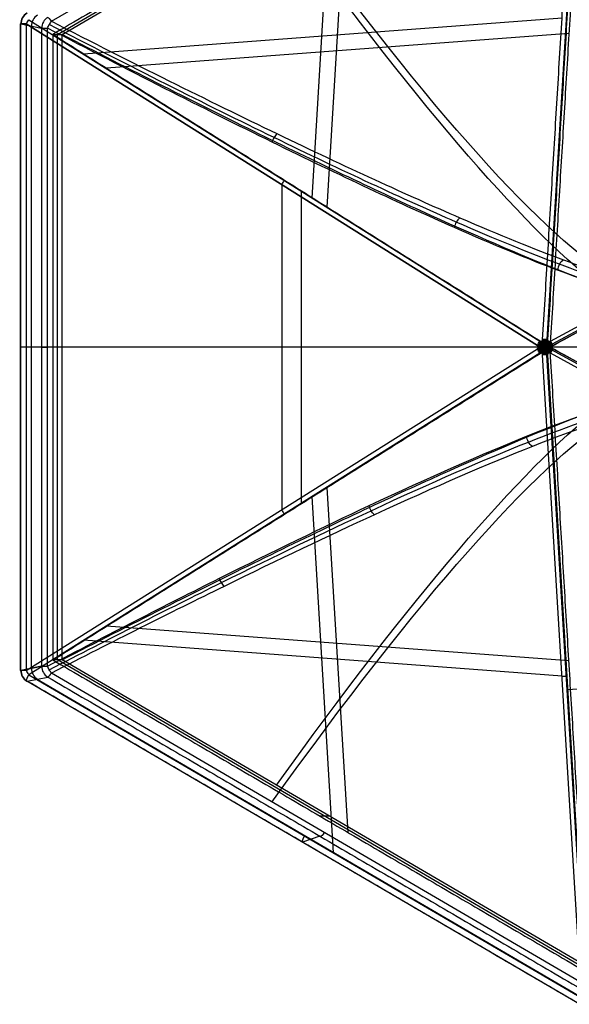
# Model space of a CAD drawing. Header units: millimetres. Extents: x -273 to 273, y -262 to 262.
# Tile 2 of 256: x -273 to -185, y -105 to 52. Entities that reach past the tile are written whole.
import ezdxf

# ---------------------------------------------------------------- set-up
doc = ezdxf.new("R2010")
doc.units = ezdxf.units.MM
doc.header["$MEASUREMENT"] = 0
doc.layers.add('Default', color=7, linetype='Continuous', true_color=0x000000)

msp = doc.modelspace()

# ---------------------------------------------------------------- linework, layer by layer
at = {"layer": 'Default', "color": 9, "true_color": 0xbfbfbf}
for p, q in [((-182.13, 104.21, -746.17), (-188.33, 1.23, -784.55)), ((-267.68, 52.19, -714.96), (-180.3, 103.29, -729.07)), ((-266.71, 50.09, -723.88), (-181.07, 100.18, -737.71)), ((-265.97, 50.09, -719.28), (-180.32, 100.18, -733.12)), ((-225.93, 23.89, -760.92), (-222.49, 81, -739.63)), ((-223.51, 22.45, -756.71), (-220.19, 77.73, -736.11)), ((-271.31, 52.45, -731.75), (-189.47, 0.96, -784.35)), ((-185.92, 52.71, -765.23), (-262.56, 46.94, -737.37)), ((-187.77, 0.96, -784.62), (-93.53, 52.45, -760.46)), ((-272.63, -51.76, -730), (-272.63, 51.76, -730)), ((-272.57, -51.76, -729.52), (-272.57, 51.76, -729.52)), ((-272.57, 51.76, -729.52), (-269.26, 51.1, -716.12)), ((-189.86, 0.26, -784.29), (-271.71, 51.76, -731.68)), ((-271.71, 51.76, -731.68), (-271.71, -51.76, -731.68)), ((-271.71, 51.76, -731.68), (-189.86, 0.26, -784.29)), ((-270.91, 51.43, -722.82), (-270.91, -51.43, -722.82)), ((-269.26, 51.1, -716.12), (-269.26, -51.1, -716.12)), ((-268.3, -51.1, -714.86), (-268.3, 51.1, -714.86)), ((-93.25, 51.97, -760.54), (-187.49, 0.47, -784.7)), ((-93.13, 51.76, -760.52), (-187.38, 0.26, -784.69)), ((-266.71, -50.09, -723.88), (-266.71, 50.09, -723.88)), ((-265.97, -50.09, -719.28), (-265.97, 50.09, -719.28)), ((-184.81, 50.25, -760.91), (-258.85, 44.67, -734)), ((-230.72, -25.97, -758.03), (-230.72, 25.97, -758.03)), ((-227.65, -25.04, -754.06), (-227.65, 25.04, -754.06)), ((-269.26, 0, -716.12), (-272.57, 0, -729.52)), ((-189.73, 0, -784.37), (-271.71, 0, -731.68)), ((-187.84, 0, -779.64), (-267.45, 0, -728.47)), ((-265.97, 0, -719.28), (-267.45, 0, -728.47)), ((-96.16, 0, -756.14), (-187.84, 0, -779.64)), ((-93.13, 0, -760.52), (-187.53, 0, -784.73)), ((-271.71, -51.76, -731.68), (-189.86, -0.26, -784.29)), ((-271.71, -51.76, -731.68), (-189.86, -0.26, -784.29)), ((-189.47, -0.96, -784.35), (-271.31, -52.45, -731.75)), ((-182.82, -104.2, -746.04), (-189.02, -1.22, -784.42)), ((-182.13, -104.21, -746.17), (-188.33, -1.23, -784.55)), ((-188.23, -1.22, -784.55), (-182.03, -104.2, -746.17)), ((-93.53, -52.45, -760.46), (-187.77, -0.96, -784.62)), ((-93.25, -51.97, -760.54), (-187.49, -0.47, -784.7)), ((-187.38, -0.26, -784.69), (-93.13, -51.76, -760.52)), ((-220.19, -77.73, -736.11), (-223.51, -22.45, -756.71)), ((-222.49, -81, -739.63), (-225.93, -23.89, -760.92)), ((-184.81, -50.25, -760.91), (-258.85, -44.67, -734)), ((-185.92, -52.71, -765.23), (-262.56, -46.94, -737.37)), ((-100.09, -48.86, -762.14), (-185, -54.87, -764.55)), ((-181.07, -100.18, -737.71), (-266.71, -50.09, -723.88)), ((-180.32, -100.18, -733.12), (-265.97, -50.09, -719.28)), ((-269.26, -51.1, -716.12), (-272.57, -51.76, -729.52)), ((-272.57, -51.76, -729.52), (-269.26, -51.1, -716.12)), ((-183.14, -105.24, -744.29), (-271.64, -53.48, -730)), ((-271.58, -53.48, -729.68), (-268.27, -52.83, -716.28)), ((-271.31, -52.45, -731.75), (-182.82, -104.2, -746.04)), ((-269.95, -53.16, -723.09), (-182.01, -104.59, -737.29)), ((-180.3, -103.29, -729.07), (-267.68, -52.19, -714.96)), ((-223.15, -75.13, -726.2), (-224.63, -75.13, -735.39)), ((-224.71, -78.3, -723.31), (-227.46, -79.28, -736.8))]:
    msp.add_line(p, q, dxfattribs=at)
at = {"layer": 'Default', "color": 9, "true_color": 0xbfbfbf, "extrusion": (0.854946, 0.5, -0.138084)}
for centre, radius, start, end in [((291.07, -572.92, -62.73), 197.52, 194.6468, 235.8485), ((291.07, -572.92, -62.9), 202.52, 198.9909, 235.8931), ((179.06, -738.03, -104.04), 2, 9.327, 55.8485)]:
    msp.add_arc(centre, radius, start, end, dxfattribs=at)
at = {"layer": 'Default', "color": 9, "true_color": 0xbfbfbf}
for centre, start, end in [((-270.63, 51.76, -730), 120.3279, 180), ((-270.63, -51.76, -730), 180, 239.6795)]:
    msp.add_arc(centre, 2, start, end, dxfattribs=at)
at = {"layer": 'Default', "color": 9, "true_color": 0xbfbfbf, "extrusion": (0.239701, -0.047354, 0.969691)}
for centre in [(-1.68, 88.81, -775.19), (-1.68, 88.81, -768.26), (-1.68, 88.81, -761.37)]:
    msp.add_arc(centre, 2, 41.068, 100.8447, dxfattribs=at)
at = {"layer": 'Default', "color": 9, "true_color": 0xbfbfbf, "extrusion": (0.743524, -0.467773, -0.47787)}
for centre, start, end in [((-100.3, -763.89, 123.42), 253.267, 276.3188), ((-100.3, -763.89, 178.46), 253.267, 276.3188), ((-100.3, -763.89, 233.5), 253.267, 264.7929), ((-100.3, -763.89, 233.5), 264.7929, 276.3188)]:
    msp.add_arc(centre, 2, start, end, dxfattribs=at)
at = {"layer": 'Default', "color": 9, "true_color": 0xbfbfbf, "extrusion": (4.83929e-13, 1, -1.54009e-14)}
msp.add_arc((270.63, -730, 51.76), 2, 302.7292, 0, dxfattribs=at)
at = {"layer": 'Default', "color": 9, "true_color": 0xbfbfbf, "extrusion": (-2.13163e-14, 1, 6.13278e-14)}
msp.add_arc((270.63, -730, 51.76), 2, 0, 13.8848, dxfattribs=at)
at = {"layer": 'Default', "color": 9, "true_color": 0xbfbfbf, "extrusion": (3.74673e-13, 1, -1.27626e-13)}
msp.add_arc((267.31, -716.6, 51.1), 2, 13.8848, 60.4063, dxfattribs=at)
at = {"layer": 'Default', "color": 9, "true_color": 0xbfbfbf, "extrusion": (0, 1, 0)}
for centre, radius, start, end in [((270.63, -730), 2, 302.7292, 13.8848), ((267.31, -716.6), 2, 13.8848, 60.4063), ((365.85, -543.11), 197.52, 195.1561, 240.4063), ((365.85, -543.11), 202.52, 195.0817, 240.4509)]:
    msp.add_arc(centre, radius, start, end, dxfattribs=at)
at = {"layer": 'Default', "color": 9, "true_color": 0xbfbfbf, "extrusion": (0.056317, 0.935546, 0.348686)}
for start, end in [(279.795, 291.3209), (268.2691, 279.795)]:
    msp.add_arc((188.02, -729.79, -283.02), 2, start, end, dxfattribs=at)
at = {"layer": 'Default', "color": 9, "true_color": 0xbfbfbf, "extrusion": (0.856159, 0.467773, 0.219501)}
for start, end in [(274.6872, 286.2131), (263.1613, 274.6872)]:
    msp.add_arc((90.31, -727.5, -332.54), 2, start, end, dxfattribs=at)
at = {"layer": 'Default', "color": 9, "true_color": 0xbfbfbf, "extrusion": (0.743524, 0.467773, -0.47787)}
for centre, start, end in [((100.3, -763.89, 233.5), 275.2071, 286.733), ((100.3, -763.89, 233.5), 263.6812, 275.2071), ((100.3, -763.89, 178.46), 263.6812, 286.733), ((100.3, -763.89, 123.42), 263.6812, 286.733)]:
    msp.add_arc(centre, 2, start, end, dxfattribs=at)
at = {"layer": 'Default', "color": 9, "true_color": 0xbfbfbf, "extrusion": (-0.056317, 0.935546, -0.348686)}
for centre, start, end in [((188.02, -729.79, 283.02), 279.795, 291.3209), ((188.02, -729.79, 283.02), 268.2691, 279.795), ((188.02, -729.79, 227.97), 268.2691, 291.3209)]:
    msp.add_arc(centre, 2, start, end, dxfattribs=at)
at = {"layer": 'Default', "color": 9, "true_color": 0xbfbfbf, "extrusion": (0.856159, -0.467773, 0.219501)}
for start, end in [(253.7869, 265.3128), (265.3128, 276.8387)]:
    msp.add_arc((-90.31, -727.5, -332.54), 2, start, end, dxfattribs=at)
at = {"layer": 'Default', "color": 9, "true_color": 0xbfbfbf, "extrusion": (0.854946, -0.5, -0.138084)}
for centre, radius, start, end in [((-291.07, -572.92, -62.9), 202.52, 304.1069, 341.0091), ((-291.07, -572.92, -62.73), 197.52, 304.1515, 345.3532), ((-181.3, -751.66, -104.69), 2, 180, 241.8285), ((-181.3, -751.66, -104.69), 2, 170.673, 180), ((-179.06, -738.03, -104.04), 2, 124.1515, 170.673), ((-181.3, -751.66, -53.03), 2, 170.673, 241.8285), ((-179.06, -738.03, -52.94), 2, 124.1515, 170.673)]:
    msp.add_arc(centre, radius, start, end, dxfattribs=at)
at = {"layer": 'Default', "color": 9, "true_color": 0xbfbfbf, "extrusion": (-9.45116e-13, 1, 1.73908e-13)}
msp.add_arc((270.63, -730, -51.76), 2, 360, 13.8848, dxfattribs=at)
at = {"layer": 'Default', "color": 9, "true_color": 0xbfbfbf, "extrusion": (5.68434e-14, 1, -3.81234e-14)}
msp.add_arc((270.63, -730, -51.76), 2, 302.7292, 0, dxfattribs=at)
at = {"layer": 'Default', "color": 9, "true_color": 0xbfbfbf, "extrusion": (0.239701, 0.047354, 0.969691)}
for centre in [(1.68, 88.81, -775.19), (1.68, 88.81, -768.26), (1.68, 88.81, -761.37)]:
    msp.add_arc(centre, 2, 79.1553, 138.932, dxfattribs=at)
at = {"layer": 'Default', "color": 9, "true_color": 0xbfbfbf, "extrusion": (-4.0066e-13, 1, 2.46393e-13)}
msp.add_arc((267.31, -716.6, -51.1), 2, 13.8848, 60.4063, dxfattribs=at)
at = {"layer": 'Default', "color": 9, "true_color": 0xbfbfbf}
for points, degree in [([(-189.02, 1.22, -784.42), (-185.92, 52.71, -765.23), (-182.82, 104.2, -746.04)], 2), ([(-182.03, 104.2, -746.17), (-185.13, 52.71, -765.36), (-188.23, 1.22, -784.55)], 2), ([(-181.81, 100.18, -742.31), (-224.63, 75.13, -735.39), (-267.45, 50.09, -728.47)], 2), ([(-181.81, 100.18, -742.31), (-184.82, 50.09, -760.97), (-187.84, 0, -779.64)], 2), ([(-267.45, 50.09, -728.47), (-227.65, 25.04, -754.06), (-187.84, 0, -779.64)], 2), ([(-267.45, 50.09, -728.47), (-267.45, 0, -728.47), (-267.45, -50.09, -728.47)], 2), ([(-267.45, 50.09, -728.47), (-266.71, 50.09, -723.88), (-265.97, 50.09, -719.28)], 2), ([(-187.84, 0, -779.64), (-142, 25.04, -767.89), (-96.16, 50.09, -756.14)], 2), ([(-231.57, 34.19, -688.81), (-231.75, 34.02, -688.7), (-232.07, 33.59, -688.58), (-232.28, 33.09, -688.62), (-232.35, 32.84, -688.68)], 3), ([(-202.27, 20.72, -655.27), (-202.5, 20.54, -655.16), (-202.91, 20.06, -655.02), (-203.12, 19.46, -655.06), (-203.16, 19.15, -655.12)], 3), ([(-185.67, 13.99, -626.27), (-185.94, 13.82, -626.18), (-186.4, 13.32, -626.05), (-186.6, 12.66, -626.07), (-186.62, 12.33, -626.12)], 3), ([(-267.45, -50.09, -728.47), (-227.65, -25.04, -754.06), (-187.84, 0, -779.64)], 2), ([(-189.21, 0, -784.61), (-189.25, 0.03, -784.6), (-189.34, 0.1, -784.57), (-189.53, 0.26, -784.48), (-189.69, 0.37, -784.39), (-189.81, 0.38, -784.32)], 3), ([(-189.21, 0, -784.61), (-189.25, -0.03, -784.6), (-189.34, -0.1, -784.57), (-189.53, -0.26, -784.48), (-189.69, -0.37, -784.39), (-189.81, -0.38, -784.32)], 3), ([(-189.15, 0.29, -784.62), (-189.2, 0.28, -784.6), (-189.32, 0.28, -784.57), (-189.53, 0.26, -784.48), (-189.69, 0.24, -784.39), (-189.79, 0.2, -784.33)], 3), ([(-188.89, 0, -784.7), (-188.94, 0.03, -784.69), (-189.04, 0.1, -784.66), (-189.31, 0.26, -784.58), (-189.54, 0.44, -784.46), (-189.75, 0.5, -784.34)], 3), ([(-188.89, 0, -784.7), (-188.94, -0.03, -784.69), (-189.04, -0.1, -784.66), (-189.31, -0.26, -784.58), (-189.54, -0.44, -784.46), (-189.75, -0.5, -784.34)], 3), ([(-188.86, 0.12, -784.71), (-188.92, 0.11, -784.69), (-189.04, 0.11, -784.66), (-189.34, 0.1, -784.57), (-189.58, 0.14, -784.46), (-189.74, 0.11, -784.36)], 3), ([(-188.66, 0, -784.75), (-188.73, 0, -784.73), (-188.87, 0, -784.71), (-189.19, 0, -784.62), (-189.51, 0, -784.51), (-189.73, 0, -784.37)], 3), ([(-188.66, 0, -784.75), (-188.72, 0.04, -784.73), (-188.85, 0.11, -784.71), (-189.12, 0.27, -784.64), (-189.42, 0.46, -784.52), (-189.68, 0.62, -784.35)], 3), ([(-188.66, 0, -784.75), (-188.72, -0.04, -784.73), (-188.85, -0.11, -784.71), (-189.12, -0.27, -784.64), (-189.42, -0.46, -784.52), (-189.68, -0.62, -784.35)], 3), ([(-188.78, 0.2, -784.72), (-188.83, 0.23, -784.71), (-188.94, 0.29, -784.68), (-189.2, 0.45, -784.59), (-189.47, 0.57, -784.47), (-189.61, 0.73, -784.36)], 3), ([(-188.93, 0.49, -784.66), (-188.98, 0.51, -784.64), (-189.08, 0.56, -784.61), (-189.31, 0.65, -784.52), (-189.48, 0.74, -784.42), (-189.54, 0.85, -784.36)], 3), ([(-189.15, 0.29, -784.62), (-189.17, 0.34, -784.61), (-189.22, 0.45, -784.58), (-189.31, 0.65, -784.52), (-189.37, 0.81, -784.45), (-189.38, 0.92, -784.4)], 3), ([(-188.86, 0.12, -784.71), (-188.89, 0.17, -784.7), (-188.95, 0.28, -784.68), (-189.08, 0.55, -784.61), (-189.23, 0.76, -784.52), (-189.28, 0.92, -784.44)], 3), ([(-188.66, 0.23, -784.74), (-188.69, 0.28, -784.73), (-188.76, 0.39, -784.71), (-188.91, 0.65, -784.64), (-189, 0.89, -784.56), (-189.1, 1.03, -784.47)], 3), ([(-188.66, 0.58, -784.7), (-188.69, 0.62, -784.69), (-188.75, 0.72, -784.66), (-188.86, 0.91, -784.59), (-188.96, 1.05, -784.51), (-189.04, 1.12, -784.45)], 3), ([(-188.93, 0.49, -784.66), (-188.93, 0.54, -784.65), (-188.91, 0.66, -784.64), (-188.86, 0.9, -784.59), (-188.84, 1.11, -784.52), (-188.89, 1.23, -784.46)], 3), ([(-188.78, 0.2, -784.72), (-188.77, 0.26, -784.72), (-188.76, 0.39, -784.71), (-188.76, 0.7, -784.66), (-188.72, 1.01, -784.59), (-188.76, 1.23, -784.5)], 3), ([(-188.66, 0.58, -784.7), (-188.62, 0.62, -784.7), (-188.55, 0.72, -784.69), (-188.42, 0.91, -784.66), (-188.31, 1.05, -784.62), (-188.21, 1.12, -784.59)], 3), ([(-188.66, 0.23, -784.74), (-188.63, 0.28, -784.74), (-188.56, 0.39, -784.74), (-188.39, 0.65, -784.72), (-188.29, 0.89, -784.67), (-188.16, 1.03, -784.62)], 3), ([(-188.66, 0, -784.75), (-188.63, 0.06, -784.75), (-188.56, 0.19, -784.76), (-188.39, 0.46, -784.75), (-188.22, 0.75, -784.72), (-188.08, 0.96, -784.64)], 3), ([(-188.66, 0, -784.75), (-188.63, -0.06, -784.75), (-188.56, -0.19, -784.76), (-188.39, -0.46, -784.75), (-188.22, -0.75, -784.72), (-188.08, -0.96, -784.64)], 3), ([(-188.55, 0.2, -784.76), (-188.55, 0.26, -784.75), (-188.55, 0.39, -784.74), (-188.54, 0.7, -784.7), (-188.56, 1.01, -784.62), (-188.49, 1.23, -784.54)], 3), ([(-188.55, 0.2, -784.76), (-188.49, 0.23, -784.76), (-188.38, 0.29, -784.77), (-188.11, 0.45, -784.77), (-187.81, 0.57, -784.74), (-187.64, 0.73, -784.68)], 3), ([(-188.46, 0.12, -784.77), (-188.43, 0.17, -784.77), (-188.37, 0.28, -784.77), (-188.22, 0.55, -784.75), (-188.05, 0.76, -784.71), (-187.98, 0.92, -784.65)], 3), ([(-188.46, 0.12, -784.77), (-188.4, 0.11, -784.78), (-188.27, 0.11, -784.79), (-187.97, 0.1, -784.79), (-187.7, 0.14, -784.77), (-187.52, 0.11, -784.72)], 3), ([(-188.43, 0, -784.77), (-188.38, 0.03, -784.78), (-188.27, 0.1, -784.79), (-188, 0.26, -784.79), (-187.74, 0.44, -784.75), (-187.51, 0.5, -784.7)], 3), ([(-188.43, 0, -784.77), (-188.38, -0.03, -784.78), (-188.27, -0.1, -784.79), (-188, -0.26, -784.79), (-187.74, -0.44, -784.75), (-187.51, -0.5, -784.7)], 3), ([(-188.38, 0.49, -784.75), (-188.38, 0.54, -784.74), (-188.39, 0.66, -784.72), (-188.42, 0.9, -784.66), (-188.42, 1.11, -784.59), (-188.36, 1.23, -784.55)], 3), ([(-188.38, 0.49, -784.75), (-188.33, 0.51, -784.75), (-188.22, 0.56, -784.75), (-187.98, 0.65, -784.73), (-187.79, 0.74, -784.69), (-187.71, 0.85, -784.65)], 3), ([(-188.16, 0.29, -784.78), (-188.14, 0.34, -784.78), (-188.08, 0.45, -784.77), (-187.97, 0.65, -784.73), (-187.9, 0.81, -784.68), (-187.87, 0.92, -784.64)], 3), ([(-188.16, 0.29, -784.78), (-188.11, 0.28, -784.78), (-187.99, 0.28, -784.78), (-187.75, 0.26, -784.77), (-187.58, 0.24, -784.74), (-187.46, 0.2, -784.71)], 3), ([(-188.1, 0, -784.79), (-188.05, 0.03, -784.79), (-187.96, 0.1, -784.79), (-187.76, 0.26, -784.77), (-187.58, 0.37, -784.73), (-187.44, 0.38, -784.7)], 3), ([(-188.1, 0, -784.79), (-188.05, -0.03, -784.79), (-187.96, -0.1, -784.79), (-187.76, -0.26, -784.77), (-187.58, -0.37, -784.73), (-187.44, -0.38, -784.7)], 3), ([(-181.81, -100.18, -742.31), (-184.82, -50.09, -760.97), (-187.84, 0, -779.64)], 2), ([(-96.16, -50.09, -756.14), (-142, -25.04, -767.89), (-187.84, 0, -779.64)], 2), ([(-189.15, -0.29, -784.62), (-189.2, -0.28, -784.6), (-189.32, -0.28, -784.57), (-189.53, -0.26, -784.48), (-189.69, -0.24, -784.39), (-189.79, -0.2, -784.33)], 3), ([(-188.86, -0.12, -784.71), (-188.92, -0.11, -784.69), (-189.04, -0.11, -784.66), (-189.34, -0.1, -784.57), (-189.58, -0.14, -784.46), (-189.74, -0.11, -784.36)], 3), ([(-188.78, -0.2, -784.72), (-188.83, -0.23, -784.71), (-188.94, -0.29, -784.68), (-189.2, -0.45, -784.59), (-189.47, -0.57, -784.47), (-189.61, -0.73, -784.36)], 3), ([(-188.93, -0.49, -784.66), (-188.98, -0.51, -784.64), (-189.08, -0.56, -784.61), (-189.31, -0.65, -784.52), (-189.48, -0.74, -784.42), (-189.54, -0.85, -784.36)], 3), ([(-189.15, -0.29, -784.62), (-189.17, -0.34, -784.61), (-189.22, -0.45, -784.58), (-189.31, -0.65, -784.52), (-189.37, -0.81, -784.45), (-189.38, -0.92, -784.4)], 3), ([(-188.86, -0.12, -784.71), (-188.89, -0.17, -784.7), (-188.95, -0.28, -784.68), (-189.08, -0.55, -784.61), (-189.23, -0.76, -784.52), (-189.28, -0.92, -784.44)], 3), ([(-188.66, -0.23, -784.74), (-188.69, -0.28, -784.73), (-188.76, -0.39, -784.71), (-188.91, -0.65, -784.64), (-189, -0.89, -784.56), (-189.1, -1.03, -784.47)], 3), ([(-188.66, -0.58, -784.7), (-188.69, -0.62, -784.69), (-188.75, -0.72, -784.66), (-188.86, -0.91, -784.59), (-188.96, -1.05, -784.51), (-189.04, -1.12, -784.45)], 3), ([(-188.93, -0.49, -784.66), (-188.93, -0.54, -784.65), (-188.91, -0.66, -784.64), (-188.86, -0.9, -784.59), (-188.84, -1.11, -784.52), (-188.89, -1.23, -784.46)], 3), ([(-188.78, -0.2, -784.72), (-188.77, -0.26, -784.72), (-188.76, -0.39, -784.71), (-188.76, -0.7, -784.66), (-188.72, -1.01, -784.59), (-188.76, -1.23, -784.5)], 3), ([(-188.66, -0.23, -784.74), (-188.63, -0.28, -784.74), (-188.56, -0.39, -784.74), (-188.39, -0.65, -784.72), (-188.29, -0.89, -784.67), (-188.16, -1.03, -784.62)], 3), ([(-188.66, -0.58, -784.7), (-188.62, -0.62, -784.7), (-188.55, -0.72, -784.69), (-188.42, -0.91, -784.66), (-188.31, -1.05, -784.62), (-188.21, -1.12, -784.59)], 3), ([(-188.55, -0.2, -784.76), (-188.55, -0.26, -784.75), (-188.55, -0.39, -784.74), (-188.54, -0.7, -784.7), (-188.56, -1.01, -784.62), (-188.49, -1.23, -784.54)], 3), ([(-188.55, -0.2, -784.76), (-188.49, -0.23, -784.76), (-188.38, -0.29, -784.77), (-188.11, -0.45, -784.77), (-187.81, -0.57, -784.74), (-187.64, -0.73, -784.68)], 3), ([(-188.46, -0.12, -784.77), (-188.4, -0.11, -784.78), (-188.27, -0.11, -784.79), (-187.97, -0.1, -784.79), (-187.7, -0.14, -784.77), (-187.52, -0.11, -784.72)], 3), ([(-188.46, -0.12, -784.77), (-188.43, -0.17, -784.77), (-188.37, -0.28, -784.77), (-188.22, -0.55, -784.75), (-188.05, -0.76, -784.71), (-187.98, -0.92, -784.65)], 3), ([(-188.38, -0.49, -784.75), (-188.38, -0.54, -784.74), (-188.39, -0.66, -784.72), (-188.42, -0.9, -784.66), (-188.42, -1.11, -784.59), (-188.36, -1.23, -784.55)], 3), ([(-188.38, -0.49, -784.75), (-188.33, -0.51, -784.75), (-188.22, -0.56, -784.75), (-187.98, -0.65, -784.73), (-187.79, -0.74, -784.69), (-187.71, -0.85, -784.65)], 3), ([(-188.08, -0.96, -784.64), (-188.11, -0.98, -784.63), (-188.17, -1.03, -784.62), (-188.22, -1.12, -784.59), (-188.23, -1.19, -784.56), (-188.23, -1.22, -784.55)], 3), ([(-188.16, -0.29, -784.78), (-188.11, -0.28, -784.78), (-187.99, -0.28, -784.78), (-187.75, -0.26, -784.77), (-187.58, -0.24, -784.74), (-187.46, -0.2, -784.71)], 3), ([(-188.16, -0.29, -784.78), (-188.14, -0.34, -784.78), (-188.08, -0.45, -784.77), (-187.97, -0.65, -784.73), (-187.9, -0.81, -784.68), (-187.87, -0.92, -784.64)], 3), ([(-190.65, -15.9, -636.24), (-190.91, -15.72, -636.14), (-191.35, -15.22, -636.01), (-191.55, -14.58, -636.04), (-191.58, -14.26, -636.09)], 3), ([(-215.97, -26.84, -672.86), (-216.17, -26.66, -672.75), (-216.54, -26.21, -672.62), (-216.75, -25.65, -672.66), (-216.81, -25.37, -672.73)], 3), ([(-240.03, -38.3, -696.1), (-240.19, -38.13, -696), (-240.49, -37.72, -695.88), (-240.7, -37.24, -695.92), (-240.77, -37.01, -695.98)], 3), ([(-267.45, -50.09, -728.47), (-224.63, -75.13, -735.39), (-181.81, -100.18, -742.31)], 2), ([(-265.97, -50.09, -719.28), (-266.71, -50.09, -723.88), (-267.45, -50.09, -728.47)], 2), ([(-183.09, -105.24, -743.97), (-227.34, -79.36, -736.83), (-271.58, -53.48, -729.68)], 2), ([(-268.27, -52.83, -716.28), (-224.58, -78.38, -723.33), (-180.89, -103.93, -730.39)], 2)]:
    msp.add_open_spline(points, degree=degree, dxfattribs=at)
for points, knots in [([(-268.3, 51.1, -714.86), (-268.23, 51.3, -714.82), (-268.04, 51.68, -714.79), (-267.81, 52.03, -714.88), (-267.68, 52.19, -714.96)], [-1.273767, -1.273767, -1.273767, -1.273767, -0.636884, 0, 0, 0, 0]), ([(-267.68, 52.19, -714.96), (-254.71, 45.53, -707.63), (-230.43, 33.44, -690.05), (-203.34, 20.98, -659.04), (-184.81, 13.47, -626.67), (-177.13, 11.06, -605.66), (-174.21, 10.39, -594.91)], [-189.353565, -189.353565, -189.353565, -189.353565, -142.168751, -94.983926, -59.595307, -24.206688, -24.206688, -24.206688, -24.206688]), ([(-175.2, 8.67, -594.75), (-178.11, 9.34, -605.5), (-185.76, 11.79, -626.52), (-204.23, 19.42, -658.9), (-231.21, 32.07, -689.92), (-255.38, 44.35, -707.52), (-268.3, 51.1, -714.86)], [-1314.671432, -1314.671432, -1314.671432, -1314.671432, -1279.28282, -1243.894199, -1196.709371, -1149.524555, -1149.524555, -1149.524555, -1149.524555]), ([(-174.93, 9.66, -594.77), (-177.84, 10.33, -605.51), (-185.48, 12.75, -626.49), (-203.92, 20.29, -658.83), (-230.9, 32.81, -689.86), (-255.09, 44.98, -707.47), (-268.03, 51.67, -714.82)], [0.016308, 0.016308, 0.016308, 0.016308, 35.008574, 70.017147, 116.695245, 163.373344, 163.373344, 163.373344, 163.373344]), ([(-170.3, 6.93, -595.8), (-173.94, 7.76, -609.3), (-178.92, 9.41, -622.24), (-191.25, 14.19, -646.64), (-198.61, 17.33, -658.12), (-215.27, 24.88, -679.2), (-224.5, 29.27, -688.73), (-244.34, 39.01, -705.65), (-254.93, 44.37, -713.03), (-265.97, 50.09, -719.28)], [709.935271, 709.935271, 709.935271, 709.935271, 752.393419, 752.393419, 794.836461, 794.836461, 837.156721, 837.156721, 879.495751, 879.495751, 879.495751, 879.495751]), ([(-189.73, 0, -784.37), (-189.73, 0.04, -784.37), (-189.74, 0.11, -784.36), (-189.79, 0.2, -784.33), (-189.83, 0.25, -784.3), (-189.86, 0.26, -784.29)], [0, 0, 0, 0, 0.1080622, 0.2161244, 0.3241866, 0.3241866, 0.3241866, 0.3241866]), ([(-189.86, -0.26, -784.29), (-189.83, -0.25, -784.3), (-189.79, -0.2, -784.33), (-189.74, -0.11, -784.36), (-189.73, -0.04, -784.37), (-189.73, 0, -784.37)], [0, 0, 0, 0, 0.1080622, 0.2161244, 0.3241866, 0.3241866, 0.3241866, 0.3241866]), ([(-189.18, 0.96, -784.46), (-189.15, 0.98, -784.46), (-189.09, 1.03, -784.47), (-189.03, 1.12, -784.46), (-189.02, 1.19, -784.43), (-189.02, 1.22, -784.42)], [0, 0, 0, 0, 0.1080622, 0.2161244, 0.3241866, 0.3241866, 0.3241866, 0.3241866]), ([(-188.66, 0, -784.75), (-188.7, 0.06, -784.74), (-188.77, 0.19, -784.72), (-188.92, 0.46, -784.67), (-189.08, 0.75, -784.58), (-189.18, 0.96, -784.46)], [0, 0, 0, 0, 0.333333, 0.666667, 1, 1, 1, 1]), ([(-188.66, 0, -784.75), (-188.7, -0.06, -784.74), (-188.77, -0.19, -784.72), (-188.92, -0.46, -784.67), (-189.08, -0.75, -784.58), (-189.18, -0.96, -784.46)], [0, 0, 0, 0, 0.333333, 0.666667, 1, 1, 1, 1]), ([(-188.66, 0, -784.75), (-188.66, 0.07, -784.75), (-188.66, 0.21, -784.74), (-188.66, 0.54, -784.71), (-188.65, 0.91, -784.64), (-188.63, 1.24, -784.52)], [0, 0, 0, 0, 0.333333, 0.666667, 1, 1, 1, 1]), ([(-188.66, 0, -784.75), (-188.6, 0.04, -784.76), (-188.48, 0.11, -784.77), (-188.2, 0.27, -784.78), (-187.87, 0.46, -784.77), (-187.57, 0.62, -784.69)], [0, 0, 0, 0, 0.333333, 0.666667, 1, 1, 1, 1]), ([(-187.57, -0.62, -784.69), (-187.87, -0.46, -784.77), (-188.2, -0.27, -784.78), (-188.48, -0.11, -784.77), (-188.6, -0.04, -784.76), (-188.66, 0, -784.75)], [-1, -1, -1, -1, -0.666667, -0.333333, 0, 0, 0, 0]), ([(-188.66, 0, -784.75), (-188.59, 0, -784.76), (-188.45, 0, -784.78), (-188.13, 0, -784.8), (-187.79, 0, -784.79), (-187.53, 0, -784.73)], [0, 0, 0, 0, 0.333333, 0.666667, 1, 1, 1, 1]), ([(-188.66, 0, -784.75), (-188.66, -0.07, -784.75), (-188.66, -0.21, -784.74), (-188.66, -0.54, -784.71), (-188.65, -0.91, -784.64), (-188.63, -1.24, -784.52)], [0, 0, 0, 0, 0.333333, 0.666667, 1, 1, 1, 1]), ([(-188.23, 1.22, -784.55), (-188.23, 1.19, -784.56), (-188.22, 1.12, -784.59), (-188.17, 1.03, -784.62), (-188.11, 0.98, -784.63), (-188.08, 0.96, -784.64)], [0, 0, 0, 0, 0.1080622, 0.2161244, 0.3241866, 0.3241866, 0.3241866, 0.3241866]), ([(-188.08, 0.96, -784.64), (-188.05, 0.94, -784.64), (-187.98, 0.92, -784.65), (-187.87, 0.92, -784.64), (-187.8, 0.94, -784.63), (-187.77, 0.96, -784.62)], [0, 0, 0, 0, 0.1080622, 0.2161244, 0.3241866, 0.3241866, 0.3241866, 0.3241866]), ([(-187.38, 0.26, -784.69), (-187.41, 0.25, -784.69), (-187.47, 0.2, -784.71), (-187.52, 0.11, -784.72), (-187.53, 0.04, -784.73), (-187.53, 0, -784.73)], [0, 0, 0, 0, 0.1080622, 0.2161244, 0.3241866, 0.3241866, 0.3241866, 0.3241866]), ([(-189.02, -1.22, -784.42), (-189.02, -1.19, -784.43), (-189.03, -1.12, -784.46), (-189.09, -1.03, -784.47), (-189.15, -0.98, -784.46), (-189.18, -0.96, -784.46)], [0, 0, 0, 0, 0.1080622, 0.2161244, 0.3241866, 0.3241866, 0.3241866, 0.3241866]), ([(-265.97, -50.09, -719.28), (-254.93, -44.37, -713.03), (-244.34, -39.01, -705.65), (-224.5, -29.27, -688.73), (-215.27, -24.88, -679.2), (-198.61, -17.33, -658.12), (-191.25, -14.19, -646.64), (-178.93, -9.41, -622.24), (-173.94, -7.76, -609.3), (-170.3, -6.93, -595.8)], [-879.495751, -879.495751, -879.495751, -879.495751, -837.156729, -837.156729, -794.836466, -794.836466, -752.393422, -752.393422, -709.935271, -709.935271, -709.935271, -709.935271]), ([(-268.3, -51.1, -714.86), (-258.61, -46.04, -709.36), (-240.17, -36.59, -696.71), (-213.42, -23.6, -670.75), (-190.1, -13.33, -636.89), (-179.08, -9.57, -609.09), (-175.2, -8.67, -594.75)], [-189.353565, -189.353565, -189.353565, -189.353565, -153.964953, -118.576332, -71.391504, -24.206688, -24.206688, -24.206688, -24.206688]), ([(-268.03, -51.67, -714.82), (-258.33, -46.65, -709.31), (-239.87, -37.29, -696.65), (-213.11, -24.43, -670.68), (-189.81, -14.27, -636.84), (-178.81, -10.55, -609.09), (-174.93, -9.66, -594.77)], [0, 0, 0, 0, 35.012929, 70.025858, 116.709764, 163.377359, 163.377359, 163.377359, 163.377359]), ([(-174.21, -10.39, -594.91), (-178.11, -11.28, -609.24), (-189.16, -14.98, -637.04), (-212.56, -25.1, -670.89), (-239.43, -37.9, -696.83), (-257.95, -47.2, -709.46), (-267.68, -52.19, -714.96)], [-1314.671432, -1314.671432, -1314.671432, -1314.671432, -1267.486616, -1220.301788, -1184.913167, -1149.524555, -1149.524555, -1149.524555, -1149.524555]), ([(-267.68, -52.19, -714.96), (-267.81, -52.03, -714.88), (-268.04, -51.68, -714.79), (-268.23, -51.3, -714.82), (-268.3, -51.1, -714.86)], [-1.273767, -1.273767, -1.273767, -1.273767, -0.636884, 0, 0, 0, 0])]:
    msp.add_open_spline(points, degree=3, knots=knots, dxfattribs=at)
for points, weights in [([(-189.47, 0.96, -784.35), (-189.33, 0.87, -784.44), (-189.18, 0.96, -784.46)], [0.999999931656, 0.856671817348, 1]), ([(-187.53, 0, -784.73), (-187.53, -0.18, -784.73), (-187.38, -0.26, -784.69)], [1, 0.856671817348, 0.999999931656]), ([(-189.18, -0.96, -784.46), (-189.33, -0.87, -784.44), (-189.47, -0.96, -784.35)], [0.999999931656, 0.856671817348, 1]), ([(-187.77, -0.96, -784.62), (-187.93, -0.87, -784.66), (-188.08, -0.96, -784.64)], [0.999999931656, 0.856671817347, 1])]:
    msp.add_rational_spline(points, weights, degree=2, dxfattribs=at)

doc.saveas('drawing.dxf')
